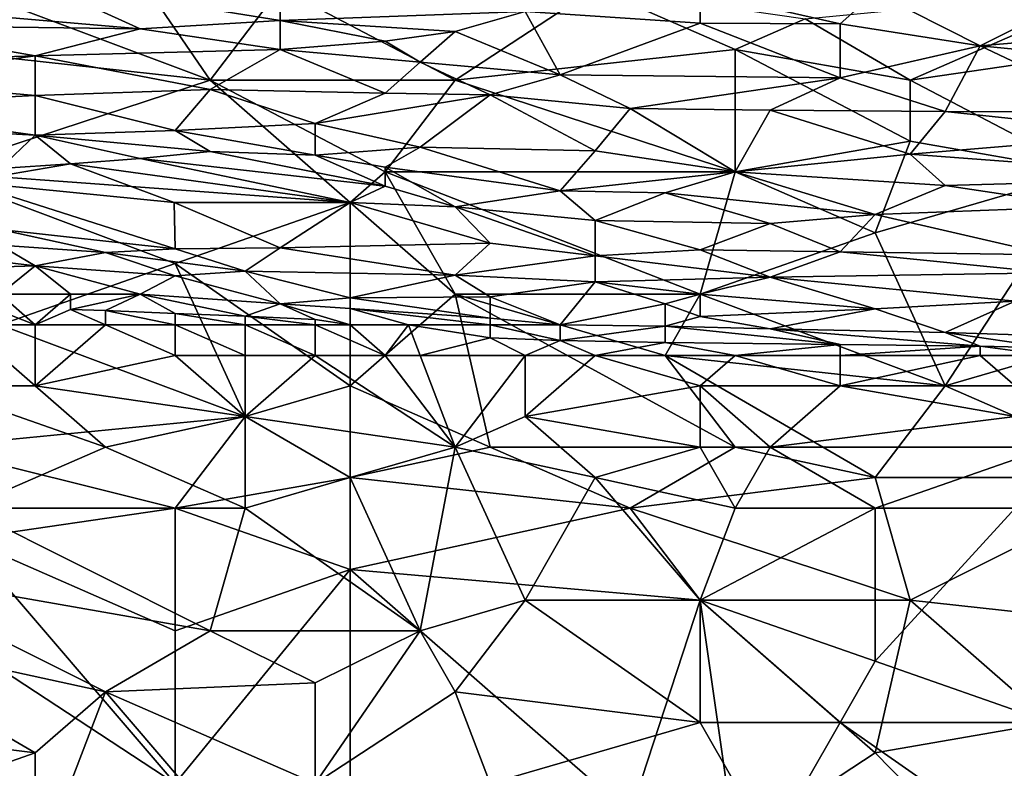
# Model space of a CAD drawing. Extents: x -161 to 11, y -10 to 160.
# Tile 183 of 256: x -0.6989 to -0.5731, y 0.0924 to 0.188. Entities that reach past the tile are written whole.
import ezdxf

# ---------------------------------------------------------------- set-up
doc = ezdxf.new("R2010")
doc.units = 0

msp = doc.modelspace()

# ---------------------------------------------------------------- linework, layer by layer
for points in [[(-0.70586, 0.19201, 0.26854), (-0.68797, 0.19982, 0.26869), (-0.67456, 0.18029, 0.26825)], [(-0.67456, 0.18029, 0.26825), (-0.68797, 0.19982, 0.26869), (-0.66562, 0.19201, 0.2686)], [(-0.6835, 0.18683, 0.49492), (-0.69692, 0.19294, 0.51446), (-0.7148, 0.18949, 0.50274)], [(-0.69692, 0.19294, 0.51446), (-0.66562, 0.18788, 0.49883), (-0.66562, 0.19163, 0.51055)], [(-0.69692, 0.19294, 0.51446), (-0.6835, 0.18683, 0.49492), (-0.66562, 0.18788, 0.49883)], [(-0.67456, 0.18029, 0.26825), (-0.71033, 0.18419, 0.26832), (-0.70586, 0.19201, 0.26854)], [(-0.64326, 0.18029, 0.26829), (-0.67456, 0.18029, 0.26825), (-0.66562, 0.19201, 0.2686)], [(-0.66562, 0.19201, 0.2686), (-0.62538, 0.19201, 0.26866), (-0.64326, 0.18029, 0.26829)], [(-0.66562, 0.19163, 0.51055), (-0.66562, 0.18788, 0.49883), (-0.63432, 0.18903, 0.50274)], [(-0.62538, 0.19201, 0.26866), (-0.60749, 0.18419, 0.26847), (-0.64326, 0.18029, 0.26829)], [(-0.61197, 0.18754, 0.49883), (-0.61197, 0.19154, 0.51055), (-0.63432, 0.18903, 0.50274)], [(-0.59855, 0.1881, 0.26859), (-0.60749, 0.18419, 0.26847), (-0.62538, 0.19201, 0.26866)], [(-0.59408, 0.18745, 0.49883), (-0.58961, 0.19145, 0.51055), (-0.61197, 0.19154, 0.51055)], [(-0.61197, 0.19154, 0.51055), (-0.61197, 0.18754, 0.49883), (-0.59408, 0.18745, 0.49883)], [(-0.59855, 0.1881, 0.26859), (-0.55831, 0.19201, 0.26869), (-0.58514, 0.18029, 0.26833)], [(-0.59408, 0.18745, 0.49883), (-0.5762, 0.18467, 0.49102), (-0.58961, 0.19145, 0.51055)], [(-0.5762, 0.18467, 0.49102), (-0.56278, 0.1914, 0.51055), (-0.58961, 0.19145, 0.51055)], [(-0.55831, 0.19201, 0.26869), (-0.55831, 0.18419, 0.26849), (-0.58514, 0.18029, 0.26833)], [(-0.5449, 0.18733, 0.49883), (-0.56278, 0.1914, 0.51055), (-0.5762, 0.18467, 0.49102)], [(-0.6835, 0.18683, 0.49492), (-0.7148, 0.18949, 0.50274), (-0.71927, 0.18729, 0.49492)], [(-0.63432, 0.18903, 0.50274), (-0.66562, 0.18788, 0.49883), (-0.64326, 0.18647, 0.49492)], [(-0.64326, 0.18647, 0.49492), (-0.62985, 0.18095, 0.4793), (-0.63432, 0.18903, 0.50274)], [(-0.63432, 0.18903, 0.50274), (-0.62985, 0.18095, 0.4793), (-0.61197, 0.18754, 0.49883)], [(-0.6835, 0.18683, 0.49492), (-0.66562, 0.18419, 0.4874), (-0.66562, 0.18788, 0.49883)], [(-0.66562, 0.18788, 0.49883), (-0.66562, 0.18419, 0.4874), (-0.6522, 0.18523, 0.49102)], [(-0.66562, 0.18788, 0.49883), (-0.6522, 0.18523, 0.49102), (-0.64326, 0.18647, 0.49492)], [(-0.62985, 0.18095, 0.4793), (-0.59408, 0.18057, 0.4793), (-0.61197, 0.18754, 0.49883)], [(-0.61197, 0.18754, 0.49883), (-0.59408, 0.18057, 0.4793), (-0.59408, 0.18745, 0.49883)], [(-0.59855, 0.1881, 0.26859), (-0.58514, 0.18029, 0.26833), (-0.60749, 0.18419, 0.26847)], [(-0.71927, 0.18729, 0.49492), (-0.69692, 0.18336, 0.48321), (-0.6835, 0.18683, 0.49492)], [(-0.71927, 0.18729, 0.49492), (-0.71927, 0.18266, 0.4793), (-0.69692, 0.18336, 0.48321)], [(-0.66562, 0.18419, 0.4874), (-0.6835, 0.18683, 0.49492), (-0.69692, 0.18336, 0.48321)], [(-0.6522, 0.18523, 0.49102), (-0.64773, 0.18258, 0.48321), (-0.64326, 0.18647, 0.49492)], [(-0.62985, 0.18095, 0.4793), (-0.64326, 0.18647, 0.49492), (-0.64773, 0.18258, 0.48321)], [(-0.5762, 0.18467, 0.49102), (-0.59408, 0.18745, 0.49883), (-0.59408, 0.18057, 0.4793)], [(-0.5762, 0.18467, 0.49102), (-0.53149, 0.18033, 0.4793), (-0.5449, 0.18733, 0.49883)], [(-0.66562, 0.18419, 0.4874), (-0.64773, 0.18258, 0.48321), (-0.6522, 0.18523, 0.49102)], [(-0.71033, 0.16857, 0.26765), (-0.71033, 0.18419, 0.26832), (-0.67456, 0.18029, 0.26825)], [(-0.69692, 0.18336, 0.48321), (-0.67456, 0.17907, 0.47149), (-0.66562, 0.18419, 0.4874)], [(-0.67456, 0.17907, 0.47149), (-0.6522, 0.17863, 0.47149), (-0.66562, 0.18419, 0.4874)], [(-0.66562, 0.18419, 0.4874), (-0.6522, 0.17863, 0.47149), (-0.64773, 0.18258, 0.48321)], [(-0.64326, 0.18029, 0.26829), (-0.60749, 0.18419, 0.26847), (-0.60749, 0.16857, 0.2678)], [(-0.58514, 0.17247, 0.268), (-0.60749, 0.16857, 0.2678), (-0.60749, 0.18419, 0.26847)], [(-0.60749, 0.18419, 0.26847), (-0.58514, 0.18029, 0.26833), (-0.58514, 0.17247, 0.268)], [(-0.59408, 0.18057, 0.4793), (-0.58067, 0.17629, 0.46758), (-0.5762, 0.18467, 0.49102)], [(-0.55831, 0.18419, 0.26849), (-0.56278, 0.16857, 0.26783), (-0.58514, 0.18029, 0.26833)], [(-0.58067, 0.17629, 0.46758), (-0.55831, 0.17619, 0.46758), (-0.5762, 0.18467, 0.49102)], [(-0.53149, 0.18033, 0.4793), (-0.5762, 0.18467, 0.49102), (-0.55831, 0.17619, 0.46758)], [(-0.69692, 0.1783, 0.46758), (-0.69692, 0.18336, 0.48321), (-0.71927, 0.18029, 0.4716)], [(-0.71927, 0.18266, 0.4793), (-0.71927, 0.18029, 0.4716), (-0.69692, 0.18336, 0.48321)], [(-0.69692, 0.18336, 0.48321), (-0.69692, 0.1783, 0.46758), (-0.67456, 0.17907, 0.47149)], [(-0.6522, 0.17863, 0.47149), (-0.63879, 0.17838, 0.47149), (-0.64773, 0.18258, 0.48321)], [(-0.62985, 0.18095, 0.4793), (-0.64773, 0.18258, 0.48321), (-0.63879, 0.17838, 0.47149)], [(-0.69692, 0.1783, 0.46758), (-0.71927, 0.18029, 0.4716), (-0.72374, 0.17694, 0.45977)], [(-0.67456, 0.18029, 0.26825), (-0.65668, 0.16466, 0.26756), (-0.71033, 0.16857, 0.26765)], [(-0.64326, 0.18029, 0.26829), (-0.6522, 0.16857, 0.26777), (-0.67456, 0.18029, 0.26825)], [(-0.6522, 0.16857, 0.26777), (-0.65668, 0.16466, 0.26756), (-0.67456, 0.18029, 0.26825)], [(-0.60749, 0.16857, 0.2678), (-0.6522, 0.16857, 0.26777), (-0.64326, 0.18029, 0.26829)], [(-0.63879, 0.17838, 0.47149), (-0.62091, 0.17667, 0.46758), (-0.62985, 0.18095, 0.4793)], [(-0.62985, 0.18095, 0.4793), (-0.62091, 0.17667, 0.46758), (-0.59408, 0.18057, 0.4793)], [(-0.62091, 0.17667, 0.46758), (-0.60302, 0.17644, 0.46758), (-0.59408, 0.18057, 0.4793)], [(-0.58067, 0.17629, 0.46758), (-0.59408, 0.18057, 0.4793), (-0.60302, 0.17644, 0.46758)], [(-0.56278, 0.16857, 0.26783), (-0.58514, 0.17247, 0.268), (-0.58514, 0.18029, 0.26833)], [(-0.69692, 0.1783, 0.46758), (-0.67903, 0.17386, 0.45586), (-0.67456, 0.17907, 0.47149)], [(-0.66115, 0.17475, 0.45977), (-0.67456, 0.17907, 0.47149), (-0.67903, 0.17386, 0.45586)], [(-0.67456, 0.17907, 0.47149), (-0.66115, 0.17475, 0.45977), (-0.6522, 0.17863, 0.47149)], [(-0.69692, 0.17325, 0.45196), (-0.69692, 0.1783, 0.46758), (-0.72374, 0.17694, 0.45977)], [(-0.67903, 0.17386, 0.45586), (-0.69692, 0.1783, 0.46758), (-0.69692, 0.17325, 0.45196)], [(-0.6522, 0.17863, 0.47149), (-0.66115, 0.17475, 0.45977), (-0.63879, 0.17838, 0.47149)], [(-0.66115, 0.17475, 0.45977), (-0.64773, 0.17171, 0.45196), (-0.63879, 0.17838, 0.47149)], [(-0.62538, 0.17123, 0.45196), (-0.63879, 0.17838, 0.47149), (-0.64773, 0.17171, 0.45196)], [(-0.63879, 0.17838, 0.47149), (-0.62538, 0.17123, 0.45196), (-0.62091, 0.17667, 0.46758)], [(-0.72374, 0.17694, 0.45977), (-0.72821, 0.17491, 0.45196), (-0.69692, 0.17325, 0.45196)], [(-0.62538, 0.17123, 0.45196), (-0.60749, 0.16857, 0.44486), (-0.62091, 0.17667, 0.46758)], [(-0.62091, 0.17667, 0.46758), (-0.60749, 0.16857, 0.44486), (-0.60302, 0.17644, 0.46758)], [(-0.58514, 0.17084, 0.45196), (-0.60302, 0.17644, 0.46758), (-0.60749, 0.16857, 0.44486)], [(-0.58514, 0.17084, 0.45196), (-0.58067, 0.17629, 0.46758), (-0.60302, 0.17644, 0.46758)], [(-0.58067, 0.17629, 0.46758), (-0.58514, 0.17084, 0.45196), (-0.55384, 0.17341, 0.45977)], [(-0.58067, 0.17629, 0.46758), (-0.55384, 0.17341, 0.45977), (-0.55831, 0.17619, 0.46758)], [(-0.72821, 0.17491, 0.45196), (-0.70139, 0.169, 0.43633), (-0.69692, 0.17325, 0.45196)], [(-0.69692, 0.17325, 0.45196), (-0.67456, 0.17114, 0.44805), (-0.67903, 0.17386, 0.45586)], [(-0.67903, 0.17386, 0.45586), (-0.66115, 0.1707, 0.44805), (-0.66115, 0.17475, 0.45977)], [(-0.67903, 0.17386, 0.45586), (-0.67456, 0.17114, 0.44805), (-0.66115, 0.1707, 0.44805)], [(-0.66115, 0.17475, 0.45977), (-0.66115, 0.1707, 0.44805), (-0.64773, 0.17171, 0.45196)], [(-0.69244, 0.16958, 0.44024), (-0.69692, 0.17325, 0.45196), (-0.70139, 0.169, 0.43633)], [(-0.69692, 0.17325, 0.45196), (-0.6835, 0.17026, 0.44414), (-0.67456, 0.17114, 0.44805)], [(-0.6835, 0.17026, 0.44414), (-0.69692, 0.17325, 0.45196), (-0.69244, 0.16958, 0.44024)], [(-0.60749, 0.16857, 0.2678), (-0.58514, 0.17247, 0.268), (-0.58961, 0.16076, 0.2674)], [(-0.56278, 0.16857, 0.26783), (-0.58961, 0.16076, 0.2674), (-0.58514, 0.17247, 0.268)], [(-0.58514, 0.17084, 0.45196), (-0.5449, 0.1678, 0.44414), (-0.55384, 0.17341, 0.45977)], [(-0.67456, 0.17114, 0.44805), (-0.6835, 0.17026, 0.44414), (-0.6522, 0.16675, 0.43633)], [(-0.6522, 0.16675, 0.43633), (-0.66115, 0.1707, 0.44805), (-0.67456, 0.17114, 0.44805)], [(-0.66115, 0.1707, 0.44805), (-0.6522, 0.16918, 0.44414), (-0.64773, 0.17171, 0.45196)], [(-0.62985, 0.16612, 0.43633), (-0.64773, 0.17171, 0.45196), (-0.6522, 0.16918, 0.44414)], [(-0.62985, 0.16612, 0.43633), (-0.62538, 0.17123, 0.45196), (-0.64773, 0.17171, 0.45196)], [(-0.62538, 0.17123, 0.45196), (-0.62985, 0.16612, 0.43633), (-0.60749, 0.16857, 0.44486)], [(-0.6835, 0.17026, 0.44414), (-0.69244, 0.16958, 0.44024), (-0.65668, 0.16466, 0.42865)], [(-0.65668, 0.16466, 0.42865), (-0.6522, 0.16675, 0.43633), (-0.6835, 0.17026, 0.44414)], [(-0.6522, 0.16675, 0.43633), (-0.6522, 0.16918, 0.44414), (-0.66115, 0.1707, 0.44805)], [(-0.60749, 0.16857, 0.44486), (-0.58067, 0.16683, 0.44024), (-0.58514, 0.17084, 0.45196)], [(-0.5449, 0.1678, 0.44414), (-0.58514, 0.17084, 0.45196), (-0.58067, 0.16683, 0.44024)], [(-0.70586, 0.16728, 0.42852), (-0.67918, 0.16466, 0.42461), (-0.69244, 0.16958, 0.44024)], [(-0.69244, 0.16958, 0.44024), (-0.70139, 0.169, 0.43633), (-0.70586, 0.16728, 0.42852)], [(-0.69244, 0.16958, 0.44024), (-0.67918, 0.16466, 0.42461), (-0.65668, 0.16466, 0.42865)], [(-0.6522, 0.16675, 0.43633), (-0.64326, 0.1641, 0.42852), (-0.6522, 0.16918, 0.44414)], [(-0.6522, 0.16918, 0.44414), (-0.64326, 0.1641, 0.42852), (-0.62985, 0.16612, 0.43633)], [(-0.65668, 0.16466, 0.26756), (-0.67903, 0.15685, 0.26711), (-0.71033, 0.16857, 0.26765)], [(-0.67903, 0.15685, 0.26711), (-0.70139, 0.14904, 0.26668), (-0.71033, 0.16857, 0.26765)], [(-0.6522, 0.16857, 0.26777), (-0.64326, 0.15294, 0.26696), (-0.65668, 0.16466, 0.26756)], [(-0.6522, 0.16857, 0.26777), (-0.60749, 0.16857, 0.2678), (-0.61197, 0.15294, 0.26697)], [(-0.61197, 0.15294, 0.26697), (-0.64326, 0.15294, 0.26696), (-0.6522, 0.16857, 0.26777)], [(-0.62985, 0.16612, 0.43633), (-0.61644, 0.16589, 0.43633), (-0.60749, 0.16857, 0.44486)], [(-0.60749, 0.16857, 0.44486), (-0.61644, 0.16589, 0.43633), (-0.58961, 0.16311, 0.42852)], [(-0.58961, 0.16076, 0.2674), (-0.61197, 0.15294, 0.26697), (-0.60749, 0.16857, 0.2678)], [(-0.58961, 0.16311, 0.42852), (-0.58067, 0.16683, 0.44024), (-0.60749, 0.16857, 0.44486)], [(-0.58067, 0.14122, 0.26642), (-0.58961, 0.16076, 0.2674), (-0.56278, 0.16857, 0.26783)], [(-0.54043, 0.15294, 0.26701), (-0.58067, 0.14122, 0.26642), (-0.56278, 0.16857, 0.26783)], [(-0.58067, 0.16683, 0.44024), (-0.56278, 0.16413, 0.43242), (-0.5449, 0.1678, 0.44414)], [(-0.70586, 0.16728, 0.42852), (-0.67903, 0.15873, 0.40117), (-0.67918, 0.16466, 0.42461)], [(-0.67903, 0.15873, 0.40117), (-0.70586, 0.16728, 0.42852), (-0.70139, 0.16122, 0.40508)], [(-0.6522, 0.16675, 0.43633), (-0.65668, 0.16466, 0.42865), (-0.64326, 0.1641, 0.42852)], [(-0.64326, 0.1641, 0.42852), (-0.62538, 0.16237, 0.42461), (-0.62985, 0.16612, 0.43633)], [(-0.62985, 0.16612, 0.43633), (-0.62538, 0.16237, 0.42461), (-0.61644, 0.16589, 0.43633)], [(-0.58067, 0.16683, 0.44024), (-0.58961, 0.16311, 0.42852), (-0.56278, 0.16413, 0.43242)], [(-0.61644, 0.16589, 0.43633), (-0.62538, 0.16237, 0.42461), (-0.60302, 0.16197, 0.42461)], [(-0.61644, 0.16589, 0.43633), (-0.60302, 0.16197, 0.42461), (-0.58961, 0.16311, 0.42852)], [(-0.66562, 0.15888, 0.40508), (-0.65668, 0.16466, 0.42865), (-0.67918, 0.16466, 0.42461)], [(-0.66562, 0.15888, 0.40508), (-0.67918, 0.16466, 0.42461), (-0.67903, 0.15873, 0.40117)], [(-0.67903, 0.15685, 0.26711), (-0.65668, 0.16466, 0.26756), (-0.65668, 0.14122, 0.26634)], [(-0.63879, 0.15946, 0.41289), (-0.65668, 0.16466, 0.42865), (-0.66562, 0.15888, 0.40508)], [(-0.65668, 0.16466, 0.42865), (-0.63879, 0.15946, 0.41289), (-0.64326, 0.1641, 0.42852)], [(-0.64326, 0.15294, 0.26696), (-0.65668, 0.14122, 0.26634), (-0.65668, 0.16466, 0.26756)], [(-0.64326, 0.1641, 0.42852), (-0.62538, 0.15784, 0.40899), (-0.62538, 0.16237, 0.42461)], [(-0.63879, 0.15946, 0.41289), (-0.62538, 0.15784, 0.40899), (-0.64326, 0.1641, 0.42852)], [(-0.58961, 0.16311, 0.42852), (-0.56726, 0.15798, 0.41289), (-0.56278, 0.16413, 0.43242)], [(-0.62538, 0.16237, 0.42461), (-0.61197, 0.1586, 0.41289), (-0.60302, 0.16197, 0.42461)], [(-0.62538, 0.16237, 0.42461), (-0.62538, 0.15784, 0.40899), (-0.61197, 0.1586, 0.41289)], [(-0.60302, 0.16197, 0.42461), (-0.59408, 0.15833, 0.41289), (-0.58961, 0.16311, 0.42852)], [(-0.58961, 0.16311, 0.42852), (-0.59408, 0.15833, 0.41289), (-0.56726, 0.15798, 0.41289)], [(-0.70139, 0.16122, 0.40508), (-0.68797, 0.15826, 0.39727), (-0.67903, 0.15873, 0.40117)], [(-0.68797, 0.15826, 0.39727), (-0.70139, 0.16122, 0.40508), (-0.70139, 0.15918, 0.39727)], [(-0.59408, 0.15833, 0.41289), (-0.60302, 0.16197, 0.42461), (-0.61197, 0.1586, 0.41289)], [(-0.61197, 0.15294, 0.26697), (-0.58961, 0.16076, 0.2674), (-0.58067, 0.14122, 0.26642)], [(-0.69692, 0.15655, 0.38946), (-0.70139, 0.15918, 0.39727), (-0.71927, 0.15921, 0.39336)], [(-0.71927, 0.15921, 0.39336), (-0.71033, 0.15612, 0.38555), (-0.69692, 0.15655, 0.38946)], [(-0.70139, 0.15918, 0.39727), (-0.69692, 0.15655, 0.38946), (-0.68797, 0.15826, 0.39727)], [(-0.67903, 0.15873, 0.40117), (-0.68797, 0.15826, 0.39727), (-0.67009, 0.15588, 0.39336)], [(-0.67903, 0.15873, 0.40117), (-0.67009, 0.15588, 0.39336), (-0.66562, 0.15888, 0.40508)], [(-0.66562, 0.15888, 0.40508), (-0.67009, 0.15588, 0.39336), (-0.64326, 0.15537, 0.39727)], [(-0.66562, 0.15888, 0.40508), (-0.64326, 0.15537, 0.39727), (-0.63879, 0.15946, 0.41289)], [(-0.62538, 0.15784, 0.40899), (-0.63879, 0.15946, 0.41289), (-0.64326, 0.15537, 0.39727)], [(-0.62538, 0.15784, 0.40899), (-0.60302, 0.15511, 0.40117), (-0.61197, 0.1586, 0.41289)], [(-0.61197, 0.1586, 0.41289), (-0.60302, 0.15511, 0.40117), (-0.59408, 0.15833, 0.41289)], [(-0.68797, 0.15826, 0.39727), (-0.69692, 0.15655, 0.38946), (-0.67903, 0.15528, 0.38946)], [(-0.68797, 0.15826, 0.39727), (-0.67903, 0.15528, 0.38946), (-0.67009, 0.15588, 0.39336)], [(-0.64326, 0.15537, 0.39727), (-0.62538, 0.15453, 0.39727), (-0.62538, 0.15784, 0.40899)], [(-0.60302, 0.15511, 0.40117), (-0.62538, 0.15784, 0.40899), (-0.62538, 0.15453, 0.39727)], [(-0.56726, 0.15568, 0.40508), (-0.59408, 0.15833, 0.41289), (-0.60302, 0.15511, 0.40117)], [(-0.59408, 0.15833, 0.41289), (-0.56726, 0.15568, 0.40508), (-0.56726, 0.15798, 0.41289)], [(-0.71033, 0.15612, 0.38555), (-0.70139, 0.15294, 0.37836), (-0.69692, 0.15655, 0.38946)], [(-0.70139, 0.14904, 0.26668), (-0.67903, 0.15685, 0.26711), (-0.67009, 0.13732, 0.26614)], [(-0.69244, 0.15294, 0.37989), (-0.69692, 0.15655, 0.38946), (-0.70139, 0.15294, 0.37836)], [(-0.6835, 0.15294, 0.3817), (-0.67903, 0.15528, 0.38946), (-0.69692, 0.15655, 0.38946)], [(-0.6835, 0.15294, 0.3817), (-0.69692, 0.15655, 0.38946), (-0.69244, 0.15294, 0.37989)], [(-0.65668, 0.14122, 0.26634), (-0.67009, 0.13732, 0.26614), (-0.67903, 0.15685, 0.26711)], [(-0.67903, 0.15528, 0.38946), (-0.6835, 0.15294, 0.3817), (-0.66562, 0.15172, 0.38164)], [(-0.67903, 0.15528, 0.38946), (-0.66562, 0.15172, 0.38164), (-0.67009, 0.15588, 0.39336)], [(-0.67009, 0.15588, 0.39336), (-0.65668, 0.15246, 0.38555), (-0.64326, 0.15537, 0.39727)], [(-0.67009, 0.15588, 0.39336), (-0.66562, 0.15172, 0.38164), (-0.65668, 0.15246, 0.38555)], [(-0.63879, 0.15262, 0.38946), (-0.64326, 0.15537, 0.39727), (-0.65668, 0.15246, 0.38555)], [(-0.64326, 0.15537, 0.39727), (-0.63879, 0.15262, 0.38946), (-0.62538, 0.15453, 0.39727)], [(-0.60302, 0.15511, 0.40117), (-0.62538, 0.15453, 0.39727), (-0.61197, 0.15294, 0.39341)], [(-0.60302, 0.15511, 0.40117), (-0.61197, 0.15294, 0.39341), (-0.58961, 0.15105, 0.38946)], [(-0.60302, 0.15511, 0.40117), (-0.57173, 0.15206, 0.39336), (-0.56726, 0.15568, 0.40508)], [(-0.60302, 0.15511, 0.40117), (-0.58961, 0.15105, 0.38946), (-0.57173, 0.15206, 0.39336)], [(-0.63879, 0.15262, 0.38946), (-0.62985, 0.14904, 0.38078), (-0.62538, 0.15453, 0.39727)], [(-0.61644, 0.15171, 0.38946), (-0.62538, 0.15453, 0.39727), (-0.62985, 0.14904, 0.38078)], [(-0.62538, 0.15453, 0.39727), (-0.61644, 0.15171, 0.38946), (-0.61197, 0.15294, 0.39341)], [(-0.69692, 0.14904, 0.37713), (-0.70139, 0.15294, 0.37836), (-0.7069, 0.15294, 0.37774)], [(-0.69692, 0.14904, 0.37713), (-0.7069, 0.15294, 0.37774), (-0.70586, 0.14904, 0.37735)], [(-0.69692, 0.14904, 0.37713), (-0.69244, 0.15294, 0.37989), (-0.70139, 0.15294, 0.37836)], [(-0.69244, 0.15097, 0.37774), (-0.69244, 0.15294, 0.37989), (-0.69692, 0.14904, 0.37713)], [(-0.69244, 0.15294, 0.37989), (-0.69244, 0.15097, 0.37774), (-0.6835, 0.15294, 0.3817)], [(-0.68797, 0.15084, 0.37774), (-0.6835, 0.15294, 0.3817), (-0.69244, 0.15097, 0.37774)], [(-0.68797, 0.15084, 0.37774), (-0.67903, 0.15046, 0.37774), (-0.6835, 0.15294, 0.3817)], [(-0.6835, 0.15294, 0.3817), (-0.67009, 0.15012, 0.37774), (-0.66562, 0.15172, 0.38164)], [(-0.67009, 0.15012, 0.37774), (-0.6835, 0.15294, 0.3817), (-0.67903, 0.15046, 0.37774)], [(-0.66562, 0.15172, 0.38164), (-0.65668, 0.15111, 0.38164), (-0.65668, 0.15246, 0.38555)], [(-0.64326, 0.15294, 0.26696), (-0.63879, 0.13341, 0.26605), (-0.65668, 0.14122, 0.26634)], [(-0.65668, 0.15246, 0.38555), (-0.63879, 0.14986, 0.38164), (-0.63879, 0.15262, 0.38946)], [(-0.65668, 0.15246, 0.38555), (-0.65668, 0.15111, 0.38164), (-0.63879, 0.14986, 0.38164)], [(-0.64326, 0.15294, 0.26696), (-0.61197, 0.15294, 0.26697), (-0.61644, 0.14513, 0.26656)], [(-0.61644, 0.14513, 0.26656), (-0.60749, 0.13341, 0.26609), (-0.64326, 0.15294, 0.26696)], [(-0.60749, 0.13341, 0.26609), (-0.63879, 0.13341, 0.26605), (-0.64326, 0.15294, 0.26696)], [(-0.63879, 0.14986, 0.38164), (-0.62985, 0.14904, 0.38078), (-0.63879, 0.15262, 0.38946)], [(-0.61197, 0.1501, 0.38555), (-0.61197, 0.15294, 0.39341), (-0.61644, 0.15171, 0.38946)], [(-0.58067, 0.14122, 0.26642), (-0.61644, 0.14513, 0.26656), (-0.61197, 0.15294, 0.26697)], [(-0.61197, 0.15294, 0.39341), (-0.61197, 0.1501, 0.38555), (-0.58961, 0.15105, 0.38946)], [(-0.58067, 0.14122, 0.26642), (-0.54043, 0.15294, 0.26701), (-0.55384, 0.12951, 0.26607)], [(-0.66562, 0.15172, 0.38164), (-0.67009, 0.15012, 0.37774), (-0.66115, 0.14972, 0.37774)], [(-0.66562, 0.15172, 0.38164), (-0.65668, 0.14904, 0.37727), (-0.65668, 0.15111, 0.38164)], [(-0.65668, 0.14904, 0.37727), (-0.66562, 0.15172, 0.38164), (-0.66115, 0.14972, 0.37774)], [(-0.63879, 0.14904, 0.37958), (-0.63879, 0.14986, 0.38164), (-0.65668, 0.15111, 0.38164)], [(-0.65668, 0.15111, 0.38164), (-0.64922, 0.14904, 0.37774), (-0.63879, 0.14904, 0.37958)], [(-0.64922, 0.14904, 0.37774), (-0.65668, 0.15111, 0.38164), (-0.65668, 0.14904, 0.37727)], [(-0.62985, 0.14904, 0.38078), (-0.61644, 0.14887, 0.38164), (-0.61644, 0.15171, 0.38946)], [(-0.61644, 0.15171, 0.38946), (-0.61644, 0.14887, 0.38164), (-0.61197, 0.1501, 0.38555)], [(-0.58961, 0.15105, 0.38946), (-0.61197, 0.1501, 0.38555), (-0.60302, 0.1485, 0.38164)], [(-0.58067, 0.14806, 0.38164), (-0.58961, 0.15105, 0.38946), (-0.60302, 0.1485, 0.38164)], [(-0.58961, 0.15105, 0.38946), (-0.58067, 0.14806, 0.38164), (-0.57173, 0.15206, 0.39336)], [(-0.57173, 0.15206, 0.39336), (-0.58067, 0.14806, 0.38164), (-0.55384, 0.1472, 0.38164)], [(-0.69692, 0.14904, 0.37713), (-0.68797, 0.14904, 0.3769), (-0.69244, 0.15097, 0.37774)], [(-0.68797, 0.14904, 0.3769), (-0.68797, 0.15084, 0.37774), (-0.69244, 0.15097, 0.37774)], [(-0.67903, 0.14904, 0.37682), (-0.67903, 0.15046, 0.37774), (-0.68797, 0.15084, 0.37774)], [(-0.68797, 0.15084, 0.37774), (-0.68797, 0.14904, 0.3769), (-0.67903, 0.14904, 0.37682)], [(-0.67903, 0.15046, 0.37774), (-0.67009, 0.14904, 0.37686), (-0.67009, 0.15012, 0.37774)], [(-0.67009, 0.14904, 0.37686), (-0.67903, 0.15046, 0.37774), (-0.67903, 0.14904, 0.37682)], [(-0.66115, 0.14904, 0.37709), (-0.66115, 0.14972, 0.37774), (-0.67009, 0.15012, 0.37774)], [(-0.66115, 0.14904, 0.37709), (-0.67009, 0.15012, 0.37774), (-0.67009, 0.14904, 0.37686)], [(-0.66115, 0.14972, 0.37774), (-0.66115, 0.14904, 0.37709), (-0.65668, 0.14904, 0.37727)], [(-0.63879, 0.14986, 0.38164), (-0.63879, 0.14904, 0.37958), (-0.62985, 0.14904, 0.38078)], [(-0.61197, 0.1501, 0.38555), (-0.61644, 0.14887, 0.38164), (-0.60302, 0.1485, 0.38164)], [(-0.70586, 0.14904, 0.37735), (-0.71033, 0.14122, 0.37936), (-0.69692, 0.14122, 0.37902)], [(-0.67009, 0.13732, 0.26614), (-0.71033, 0.13341, 0.26596), (-0.70139, 0.14904, 0.26668)], [(-0.70586, 0.14904, 0.37735), (-0.69692, 0.14122, 0.37902), (-0.69692, 0.14904, 0.37713)], [(-0.69692, 0.14904, 0.37713), (-0.69692, 0.14122, 0.37902), (-0.68797, 0.14904, 0.3769)], [(-0.67903, 0.14513, 0.37764), (-0.68797, 0.14904, 0.3769), (-0.69692, 0.14122, 0.37902)], [(-0.67903, 0.14513, 0.37764), (-0.67903, 0.14904, 0.37682), (-0.68797, 0.14904, 0.3769)], [(-0.67009, 0.14513, 0.37741), (-0.67009, 0.14904, 0.37686), (-0.67903, 0.14904, 0.37682)], [(-0.67903, 0.14904, 0.37682), (-0.67903, 0.14513, 0.37764), (-0.67009, 0.14513, 0.37741)], [(-0.67009, 0.14904, 0.37686), (-0.66115, 0.14513, 0.37723), (-0.66115, 0.14904, 0.37709)], [(-0.67009, 0.14904, 0.37686), (-0.67009, 0.14513, 0.37741), (-0.66115, 0.14513, 0.37723)], [(-0.6522, 0.14513, 0.37704), (-0.65668, 0.14904, 0.37727), (-0.66115, 0.14904, 0.37709)], [(-0.66115, 0.14904, 0.37709), (-0.66115, 0.14513, 0.37723), (-0.6522, 0.14513, 0.37704)], [(-0.6522, 0.14513, 0.37704), (-0.64922, 0.14904, 0.37774), (-0.65668, 0.14904, 0.37727)], [(-0.64922, 0.14904, 0.37774), (-0.6522, 0.14513, 0.37704), (-0.64773, 0.14513, 0.37692)], [(-0.64922, 0.14904, 0.37774), (-0.63879, 0.14738, 0.37774), (-0.63879, 0.14904, 0.37958)], [(-0.63879, 0.14738, 0.37774), (-0.64922, 0.14904, 0.37774), (-0.64773, 0.14513, 0.37692)], [(-0.63879, 0.14904, 0.37958), (-0.62985, 0.14703, 0.37774), (-0.62985, 0.14904, 0.38078)], [(-0.62985, 0.14703, 0.37774), (-0.63879, 0.14904, 0.37958), (-0.63879, 0.14738, 0.37774)], [(-0.61644, 0.14887, 0.38164), (-0.62985, 0.14904, 0.38078), (-0.62985, 0.14703, 0.37774)], [(-0.62985, 0.14703, 0.37774), (-0.61644, 0.14678, 0.37774), (-0.61644, 0.14887, 0.38164)], [(-0.60302, 0.1485, 0.38164), (-0.61644, 0.14887, 0.38164), (-0.59408, 0.1465, 0.37774)], [(-0.59408, 0.1465, 0.37774), (-0.61644, 0.14887, 0.38164), (-0.61644, 0.14678, 0.37774)], [(-0.58067, 0.14806, 0.38164), (-0.60302, 0.1485, 0.38164), (-0.5762, 0.14629, 0.37774)], [(-0.59408, 0.1465, 0.37774), (-0.5762, 0.14629, 0.37774), (-0.60302, 0.1485, 0.38164)], [(-0.64773, 0.14513, 0.37692), (-0.63432, 0.14513, 0.37672), (-0.63879, 0.14738, 0.37774)], [(-0.63432, 0.14513, 0.37672), (-0.62985, 0.14703, 0.37774), (-0.63879, 0.14738, 0.37774)], [(-0.56726, 0.14609, 0.37774), (-0.55384, 0.1472, 0.38164), (-0.58067, 0.14806, 0.38164)], [(-0.56726, 0.14609, 0.37774), (-0.58067, 0.14806, 0.38164), (-0.5762, 0.14629, 0.37774)], [(-0.63432, 0.14513, 0.37672), (-0.62538, 0.14513, 0.37666), (-0.62985, 0.14703, 0.37774)], [(-0.62538, 0.14513, 0.37666), (-0.61644, 0.14678, 0.37774), (-0.62985, 0.14703, 0.37774)], [(-0.62538, 0.14513, 0.37666), (-0.60749, 0.14513, 0.37653), (-0.61644, 0.14678, 0.37774)], [(-0.60749, 0.14513, 0.37653), (-0.59408, 0.1465, 0.37774), (-0.61644, 0.14678, 0.37774)], [(-0.60749, 0.14513, 0.37653), (-0.59408, 0.14513, 0.37652), (-0.59408, 0.1465, 0.37774)], [(-0.59408, 0.1465, 0.37774), (-0.59408, 0.14513, 0.37652), (-0.5762, 0.14629, 0.37774)], [(-0.59408, 0.14513, 0.37652), (-0.5762, 0.14513, 0.37659), (-0.5762, 0.14629, 0.37774)], [(-0.5762, 0.14629, 0.37774), (-0.56726, 0.14513, 0.37672), (-0.56726, 0.14609, 0.37774)], [(-0.5762, 0.14629, 0.37774), (-0.5762, 0.14513, 0.37659), (-0.56726, 0.14513, 0.37672)], [(-0.67009, 0.13732, 0.37934), (-0.67903, 0.14513, 0.37764), (-0.69692, 0.14122, 0.37902)], [(-0.67009, 0.13732, 0.37934), (-0.67009, 0.14513, 0.37741), (-0.67903, 0.14513, 0.37764)], [(-0.67009, 0.13732, 0.37934), (-0.64326, 0.13341, 0.37973), (-0.66115, 0.14513, 0.37723)], [(-0.66115, 0.14513, 0.37723), (-0.67009, 0.14513, 0.37741), (-0.67009, 0.13732, 0.37934)], [(-0.64326, 0.13341, 0.37973), (-0.6522, 0.14513, 0.37704), (-0.66115, 0.14513, 0.37723)], [(-0.64773, 0.14513, 0.37692), (-0.6522, 0.14513, 0.37704), (-0.64326, 0.13341, 0.37973)], [(-0.63432, 0.14513, 0.37672), (-0.64773, 0.14513, 0.37692), (-0.64326, 0.13341, 0.37973)], [(-0.63432, 0.14513, 0.37672), (-0.64326, 0.13341, 0.37973), (-0.63432, 0.13732, 0.37864)], [(-0.63432, 0.13732, 0.37864), (-0.61197, 0.14122, 0.37726), (-0.62538, 0.14513, 0.37666)], [(-0.62538, 0.14513, 0.37666), (-0.63432, 0.14513, 0.37672), (-0.63432, 0.13732, 0.37864)], [(-0.61197, 0.14122, 0.37726), (-0.60749, 0.14513, 0.37653), (-0.62538, 0.14513, 0.37666)], [(-0.61644, 0.14513, 0.26656), (-0.58067, 0.14122, 0.26642), (-0.58961, 0.12951, 0.26601)], [(-0.58961, 0.12951, 0.26601), (-0.60749, 0.13341, 0.26609), (-0.61644, 0.14513, 0.26656)], [(-0.59408, 0.14122, 0.377), (-0.60749, 0.14513, 0.37653), (-0.61197, 0.14122, 0.37726)], [(-0.59408, 0.14122, 0.377), (-0.59408, 0.14513, 0.37652), (-0.60749, 0.14513, 0.37653)], [(-0.57173, 0.14122, 0.37675), (-0.5762, 0.14513, 0.37659), (-0.59408, 0.14122, 0.377)], [(-0.59408, 0.14513, 0.37652), (-0.59408, 0.14122, 0.377), (-0.5762, 0.14513, 0.37659)], [(-0.57173, 0.14122, 0.37675), (-0.56726, 0.14513, 0.37672), (-0.5762, 0.14513, 0.37659)], [(-0.68797, 0.13341, 0.38057), (-0.69692, 0.14122, 0.37902), (-0.71033, 0.14122, 0.37936)], [(-0.68797, 0.13341, 0.38057), (-0.71033, 0.14122, 0.37936), (-0.70586, 0.1256, 0.38244)], [(-0.69692, 0.14122, 0.37902), (-0.68797, 0.13341, 0.38057), (-0.67009, 0.13732, 0.37934)], [(-0.67009, 0.13732, 0.26614), (-0.65668, 0.14122, 0.26634), (-0.65668, 0.12951, 0.26591)], [(-0.63879, 0.13341, 0.26605), (-0.65668, 0.12951, 0.26591), (-0.65668, 0.14122, 0.26634)], [(-0.61197, 0.13341, 0.37929), (-0.61197, 0.14122, 0.37726), (-0.63432, 0.13732, 0.37864)], [(-0.60302, 0.13341, 0.37916), (-0.61197, 0.14122, 0.37726), (-0.61197, 0.13341, 0.37929)], [(-0.60302, 0.13341, 0.37916), (-0.59408, 0.14122, 0.377), (-0.61197, 0.14122, 0.37726)], [(-0.57173, 0.13732, 0.37779), (-0.59408, 0.14122, 0.377), (-0.60302, 0.13341, 0.37916)], [(-0.57173, 0.13732, 0.37779), (-0.57173, 0.14122, 0.37675), (-0.59408, 0.14122, 0.377)], [(-0.55384, 0.12951, 0.26607), (-0.58961, 0.12951, 0.26601), (-0.58067, 0.14122, 0.26642)], [(-0.67009, 0.13732, 0.26614), (-0.67903, 0.1256, 0.2658), (-0.71033, 0.13341, 0.26596)], [(-0.67009, 0.1256, 0.38179), (-0.67009, 0.13732, 0.37934), (-0.68797, 0.13341, 0.38057)], [(-0.65668, 0.12951, 0.26591), (-0.67903, 0.1256, 0.2658), (-0.67009, 0.13732, 0.26614)], [(-0.65668, 0.12951, 0.38078), (-0.64326, 0.13341, 0.37973), (-0.67009, 0.13732, 0.37934)], [(-0.67009, 0.13732, 0.37934), (-0.67009, 0.1256, 0.38179), (-0.65668, 0.12951, 0.38078)], [(-0.62538, 0.12951, 0.38027), (-0.63432, 0.13732, 0.37864), (-0.64326, 0.13341, 0.37973)], [(-0.63432, 0.13732, 0.37864), (-0.62538, 0.12951, 0.38027), (-0.61197, 0.13341, 0.37929)], [(-0.56726, 0.13341, 0.37869), (-0.57173, 0.13732, 0.37779), (-0.60302, 0.13341, 0.37916)], [(-0.67903, 0.1256, 0.2658), (-0.70586, 0.12169, 0.26573), (-0.71033, 0.13341, 0.26596)], [(-0.67009, 0.1256, 0.38179), (-0.68797, 0.13341, 0.38057), (-0.70586, 0.1256, 0.38244)], [(-0.63879, 0.13341, 0.26605), (-0.62091, 0.1256, 0.2659), (-0.65668, 0.12951, 0.26591)], [(-0.64326, 0.13341, 0.37973), (-0.65668, 0.12951, 0.38078), (-0.64773, 0.10997, 0.38419)], [(-0.63432, 0.11388, 0.38333), (-0.64326, 0.13341, 0.37973), (-0.64773, 0.10997, 0.38419)], [(-0.62538, 0.12951, 0.38027), (-0.64326, 0.13341, 0.37973), (-0.63432, 0.11388, 0.38333)], [(-0.63879, 0.13341, 0.26605), (-0.60749, 0.13341, 0.26609), (-0.62091, 0.1256, 0.2659)], [(-0.60749, 0.1256, 0.38085), (-0.61197, 0.13341, 0.37929), (-0.62538, 0.12951, 0.38027)], [(-0.60749, 0.13341, 0.26609), (-0.58961, 0.12951, 0.26601), (-0.62091, 0.1256, 0.2659)], [(-0.61197, 0.13341, 0.37929), (-0.60749, 0.1256, 0.38085), (-0.60302, 0.13341, 0.37916)], [(-0.60302, 0.13341, 0.37916), (-0.60749, 0.1256, 0.38085), (-0.58961, 0.1256, 0.38059)], [(-0.60302, 0.13341, 0.37916), (-0.58961, 0.1256, 0.38059), (-0.56726, 0.13341, 0.37869)], [(-0.57173, 0.1256, 0.38034), (-0.56726, 0.13341, 0.37869), (-0.58961, 0.1256, 0.38059)], [(-0.65668, 0.12951, 0.26591), (-0.65668, 0.11779, 0.2658), (-0.67903, 0.1256, 0.2658)], [(-0.67009, 0.1256, 0.38179), (-0.64773, 0.10997, 0.38419), (-0.65668, 0.12951, 0.38078)], [(-0.62091, 0.1256, 0.2659), (-0.65668, 0.11779, 0.2658), (-0.65668, 0.12951, 0.26591)], [(-0.62538, 0.12951, 0.38027), (-0.63432, 0.11388, 0.38333), (-0.61197, 0.11388, 0.38303)], [(-0.60749, 0.1256, 0.38085), (-0.62538, 0.12951, 0.38027), (-0.61197, 0.11388, 0.38303)], [(-0.58961, 0.12951, 0.26601), (-0.58514, 0.11388, 0.26588), (-0.62091, 0.1256, 0.2659)], [(-0.58514, 0.11388, 0.26588), (-0.58961, 0.12951, 0.26601), (-0.55384, 0.12951, 0.26607)], [(-0.55384, 0.12951, 0.26607), (-0.54937, 0.10997, 0.26589), (-0.58514, 0.11388, 0.26588)], [(-0.67456, 0.10997, 0.38461), (-0.70586, 0.1256, 0.38244), (-0.71927, 0.11779, 0.38403)], [(-0.67456, 0.10997, 0.38461), (-0.67009, 0.1256, 0.38179), (-0.70586, 0.1256, 0.38244)], [(-0.67903, 0.10997, 0.26577), (-0.70586, 0.12169, 0.26573), (-0.67903, 0.1256, 0.2658)], [(-0.65668, 0.11779, 0.2658), (-0.67903, 0.10997, 0.26577), (-0.67903, 0.1256, 0.2658)], [(-0.67009, 0.1256, 0.38179), (-0.67456, 0.10997, 0.38461), (-0.64773, 0.10997, 0.38419)], [(-0.62091, 0.1256, 0.2659), (-0.61197, 0.11388, 0.26586), (-0.65668, 0.11779, 0.2658)], [(-0.58514, 0.11388, 0.26588), (-0.61197, 0.11388, 0.26586), (-0.62091, 0.1256, 0.2659)], [(-0.58961, 0.1256, 0.38059), (-0.60749, 0.1256, 0.38085), (-0.61197, 0.11388, 0.38303)], [(-0.58961, 0.10607, 0.38413), (-0.58961, 0.1256, 0.38059), (-0.61197, 0.11388, 0.38303)], [(-0.57173, 0.1256, 0.38034), (-0.58961, 0.1256, 0.38059), (-0.58961, 0.10607, 0.38413)], [(-0.56726, 0.09826, 0.3852), (-0.57173, 0.1256, 0.38034), (-0.58961, 0.10607, 0.38413)], [(-0.7148, 0.11388, 0.26571), (-0.70586, 0.12169, 0.26573), (-0.67903, 0.09044, 0.26583)], [(-0.67903, 0.10997, 0.26577), (-0.67903, 0.09044, 0.26583), (-0.70586, 0.12169, 0.26573)], [(-0.68797, 0.10216, 0.38616), (-0.71927, 0.11779, 0.38403), (-0.72374, 0.10997, 0.38542)], [(-0.68797, 0.10216, 0.38616), (-0.67456, 0.10997, 0.38461), (-0.71927, 0.11779, 0.38403)], [(-0.67903, 0.09044, 0.26583), (-0.67903, 0.10997, 0.26577), (-0.65668, 0.11779, 0.2658)], [(-0.65668, 0.09044, 0.26587), (-0.67903, 0.09044, 0.26583), (-0.65668, 0.11779, 0.2658)], [(-0.62091, 0.08654, 0.26585), (-0.65668, 0.11779, 0.2658), (-0.61197, 0.11388, 0.26586)], [(-0.62091, 0.08654, 0.26585), (-0.65668, 0.09044, 0.26587), (-0.65668, 0.11779, 0.2658)], [(-0.67903, 0.09044, 0.26583), (-0.70586, 0.08263, 0.26581), (-0.7148, 0.11388, 0.26571)], [(-0.63432, 0.11388, 0.38333), (-0.64773, 0.10997, 0.38419), (-0.64326, 0.10216, 0.38549)], [(-0.63432, 0.11388, 0.38333), (-0.64326, 0.10216, 0.38549), (-0.61197, 0.09826, 0.38573)], [(-0.61197, 0.09826, 0.38573), (-0.61197, 0.11388, 0.38303), (-0.63432, 0.11388, 0.38333)], [(-0.61197, 0.11388, 0.26586), (-0.60749, 0.08263, 0.2658), (-0.62091, 0.08654, 0.26585)], [(-0.61197, 0.11388, 0.38303), (-0.59408, 0.09826, 0.38552), (-0.58961, 0.10607, 0.38413)], [(-0.59408, 0.09826, 0.38552), (-0.61197, 0.11388, 0.38303), (-0.61197, 0.09826, 0.38573)], [(-0.61197, 0.11388, 0.26586), (-0.58514, 0.11388, 0.26588), (-0.58961, 0.09435, 0.26584)], [(-0.58961, 0.09435, 0.26584), (-0.60749, 0.08263, 0.2658), (-0.61197, 0.11388, 0.26586)], [(-0.56726, 0.09826, 0.26585), (-0.58961, 0.09435, 0.26584), (-0.58514, 0.11388, 0.26588)], [(-0.58514, 0.11388, 0.26588), (-0.54937, 0.10997, 0.26589), (-0.56726, 0.09826, 0.26585)], [(-0.69692, 0.09435, 0.38757), (-0.72374, 0.10997, 0.38542), (-0.72821, 0.09826, 0.38743)], [(-0.72374, 0.10997, 0.38542), (-0.69692, 0.09435, 0.38757), (-0.68797, 0.10216, 0.38616)], [(-0.68797, 0.10216, 0.38616), (-0.66115, 0.10332, 0.38555), (-0.67456, 0.10997, 0.38461)], [(-0.66115, 0.10332, 0.38555), (-0.64773, 0.10997, 0.38419), (-0.67456, 0.10997, 0.38461)], [(-0.64326, 0.10216, 0.38549), (-0.64773, 0.10997, 0.38419), (-0.66115, 0.09044, 0.38769)], [(-0.66115, 0.10332, 0.38555), (-0.66115, 0.09044, 0.38769), (-0.64773, 0.10997, 0.38419)], [(-0.58961, 0.10607, 0.38413), (-0.59408, 0.09826, 0.38552), (-0.56726, 0.09826, 0.3852)], [(-0.66115, 0.09044, 0.38769), (-0.66115, 0.10332, 0.38555), (-0.68797, 0.10216, 0.38616)], [(-0.68797, 0.10216, 0.38616), (-0.69692, 0.09435, 0.38757), (-0.69692, 0.07872, 0.39009)], [(-0.68797, 0.10216, 0.38616), (-0.69692, 0.07872, 0.39009), (-0.67456, 0.08654, 0.38851)], [(-0.68797, 0.10216, 0.38616), (-0.67456, 0.08654, 0.38851), (-0.66115, 0.09044, 0.38769)], [(-0.63879, 0.09044, 0.38737), (-0.64326, 0.10216, 0.38549), (-0.66115, 0.09044, 0.38769)], [(-0.61197, 0.09826, 0.38573), (-0.64326, 0.10216, 0.38549), (-0.63879, 0.09044, 0.38737)], [(-0.72821, 0.09826, 0.38743), (-0.71927, 0.08654, 0.38916), (-0.69692, 0.09435, 0.38757)], [(-0.63879, 0.09044, 0.38737), (-0.60302, 0.08263, 0.38817), (-0.61197, 0.09826, 0.38573)], [(-0.59408, 0.09826, 0.38552), (-0.61197, 0.09826, 0.38573), (-0.60302, 0.08263, 0.38817)], [(-0.57173, 0.08263, 0.38776), (-0.59408, 0.09826, 0.38552), (-0.60302, 0.08263, 0.38817)], [(-0.57173, 0.08263, 0.38776), (-0.56726, 0.09826, 0.3852), (-0.59408, 0.09826, 0.38552)], [(-0.56726, 0.09826, 0.26585), (-0.56278, 0.06701, 0.26566), (-0.58961, 0.09435, 0.26584)], [(-0.69692, 0.07872, 0.39009), (-0.69692, 0.09435, 0.38757), (-0.71927, 0.08654, 0.38916)], [(-0.58961, 0.09435, 0.26584), (-0.56278, 0.06701, 0.26566), (-0.60749, 0.08263, 0.2658)]]:
    msp.add_3dface(points)

doc.saveas('drawing.dxf')
